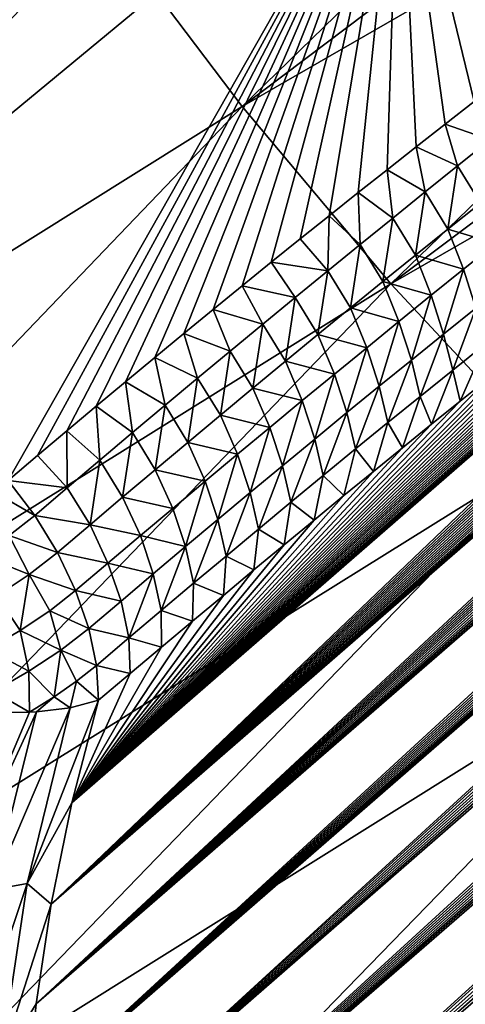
# Model space of a CAD drawing. Header units: metres. Extents: x -82 to 82, y -464 to 32.
# Tile 168 of 256: x -50.74 to -47.54, y -34.53 to -27.45. Entities that reach past the tile are written whole.
import ezdxf

# ---------------------------------------------------------------- set-up
doc = ezdxf.new("R2010")
doc.units = ezdxf.units.M
doc.layers.add('solid_K244121000C07', color=7, linetype='CONTINUOUS')

msp = doc.modelspace()

# ---------------------------------------------------------------- linework, layer by layer
at = {"layer": 'solid_K244121000C07'}
for points in [[(-50.580017, -37.939152, 83.649368), (-31.530045, -21.355038, 64.738808), (-31.698578, -21.362585, 64.938377)], [(-50.580017, -37.939152, 83.649368), (-50.462872, -38.585136, 83.383713), (-31.530045, -21.355038, 64.738808)], [(-50.580017, -37.939152, 83.649368), (-31.698578, -21.362585, 64.938377), (-31.87381, -21.375097, 65.146362)], [(-50.462872, -38.585136, 83.383713), (-31.368418, -21.352629, 64.547806), (-31.530045, -21.355038, 64.738808)], [(-50.462872, -38.585136, 83.383713), (-31.213457, -21.355076, 64.365089), (-31.368418, -21.352629, 64.547806)], [(-50.462872, -38.585136, 83.383713), (-31.064602, -21.361792, 64.190079), (-31.213457, -21.355076, 64.365089)], [(-50.462872, -38.585136, 83.383713), (-30.922129, -21.37302, 64.022987), (-31.064602, -21.361792, 64.190079)], [(-50.580017, -37.939152, 83.649368), (-31.87381, -21.375097, 65.146362), (-32.056423, -21.393286, 65.363464)], [(-50.580017, -37.939152, 83.649368), (-32.056423, -21.393286, 65.363464), (-32.246498, -21.417265, 65.589813)], [(-50.580017, -37.939152, 83.649368), (-32.246498, -21.417265, 65.589813), (-32.443981, -21.447018, 65.825394)], [(-50.462872, -38.585136, 83.383713), (-30.785688, -21.388357, 63.863434), (-30.922129, -21.37302, 64.022987)], [(-50.462872, -38.585136, 83.383713), (-30.654839, -21.407307, 63.710945), (-30.785688, -21.388357, 63.863434)], [(-50.462872, -38.585136, 83.383713), (-50.311192, -39.218807, 83.122101), (-30.654839, -21.407307, 63.710945)], [(-50.311192, -39.218807, 83.122101), (-30.529854, -21.430124, 63.565739), (-30.654839, -21.407307, 63.710945)], [(-50.311192, -39.218807, 83.122101), (-30.296083, -21.485655, 63.295631), (-30.529854, -21.430124, 63.565739)], [(-50.661961, -37.280933, 83.918839), (-32.443981, -21.447018, 65.825394), (-32.64967, -21.483381, 66.071022)], [(-50.661961, -37.280933, 83.918839), (-50.580017, -37.939152, 83.649368), (-32.443981, -21.447018, 65.825394)], [(-50.661961, -37.280933, 83.918839), (-32.64967, -21.483381, 66.071022), (-32.863434, -21.526266, 66.326614)], [(-50.311192, -39.218807, 83.122101), (-30.083412, -21.553553, 63.051811), (-30.296083, -21.485655, 63.295631)], [(-50.661961, -37.280933, 83.918839), (-32.863434, -21.526266, 66.326614), (-33.085457, -21.575888, 66.592392)], [(-50.661961, -37.280933, 83.918839), (-33.085457, -21.575888, 66.592392), (-33.31662, -21.63316, 66.869225)], [(-50.311192, -39.218807, 83.122101), (-29.890446, -21.631687, 62.832561), (-30.083412, -21.553553, 63.051811)], [(-50.661961, -37.280933, 83.918839), (-33.31662, -21.63316, 66.869225), (-33.475616, -21.675419, 67.059769)], [(-50.311192, -39.218807, 83.122101), (-50.125477, -39.839981, 82.864731), (-29.890446, -21.631687, 62.832561)], [(-50.125477, -39.839981, 82.864731), (-29.716105, -21.718508, 62.636436), (-29.890446, -21.631687, 62.832561)], [(-50.707951, -36.61063, 84.191864), (-33.475616, -21.675419, 67.059769), (-33.638577, -21.721008, 67.255165)], [(-50.707951, -36.61063, 84.191864), (-50.661961, -37.280933, 83.918839), (-33.475616, -21.675419, 67.059769)], [(-50.707951, -36.61063, 84.191864), (-33.638577, -21.721008, 67.255165), (-33.805809, -21.770252, 67.455719)], [(-50.125477, -39.839981, 82.864731), (-29.559378, -21.812723, 62.462032), (-29.716105, -21.718508, 62.636436)], [(-50.707951, -36.61063, 84.191864), (-33.805809, -21.770252, 67.455719), (-33.977627, -21.823481, 67.661736)], [(-50.707951, -36.61063, 84.191864), (-33.977627, -21.823481, 67.661736), (-34.153816, -21.880474, 67.873024)], [(-50.125477, -39.839981, 82.864731), (-29.418793, -21.912741, 62.30748), (-29.559378, -21.812723, 62.462032)], [(-50.707951, -36.61063, 84.191864), (-34.153816, -21.880474, 67.873024), (-34.334286, -21.941162, 68.089508)], [(-50.125477, -39.839981, 82.864731), (-49.906136, -40.448418, 82.611763), (-29.418793, -21.912741, 62.30748)], [(-49.906136, -40.448418, 82.611763), (-29.292576, -22.017361, 62.170609), (-29.418793, -21.912741, 62.30748)], [(-50.707951, -36.61063, 84.191864), (-34.334286, -21.941162, 68.089508), (-34.519398, -22.005934, 68.311539)], [(-50.707951, -36.61063, 84.191864), (-34.519398, -22.005934, 68.311539), (-34.709515, -22.075169, 68.539452)], [(-50.707951, -36.61063, 84.191864), (-34.709515, -22.075169, 68.539452), (-34.904655, -22.148901, 68.773285)], [(-49.906136, -40.448418, 82.611763), (-29.179365, -22.126177, 62.049671), (-29.292576, -22.017361, 62.170609)], [(-50.717133, -35.928432, 84.468124), (-34.904655, -22.148901, 68.773285), (-35.104469, -22.226768, 69.012718)], [(-50.717133, -35.928432, 84.468124), (-50.707951, -36.61063, 84.191864), (-34.904655, -22.148901, 68.773285)], [(-49.906136, -40.448418, 82.611763), (-29.077589, -22.23892, 61.94278), (-29.179365, -22.126177, 62.049671)], [(-50.717133, -35.928432, 84.468124), (-35.104469, -22.226768, 69.012718), (-35.309338, -22.309195, 69.25811)], [(-49.906136, -40.448418, 82.611763), (-28.985487, -22.355457, 61.847912), (-29.077589, -22.23892, 61.94278)], [(-50.717133, -35.928432, 84.468124), (-35.309338, -22.309195, 69.25811), (-35.51968, -22.396637, 69.509842)], [(-49.906136, -40.448418, 82.611763), (-49.653492, -41.043865, 82.363358), (-28.985487, -22.355457, 61.847912)], [(-49.653492, -41.043865, 82.363358), (-28.902151, -22.476038, 61.763973), (-28.985487, -22.355457, 61.847912)], [(-50.717133, -35.928432, 84.468124), (-35.51968, -22.396637, 69.509842), (-35.735748, -22.489372, 69.768143)], [(-50.717133, -35.928432, 84.468124), (-35.735748, -22.489372, 69.768143), (-35.957027, -22.586845, 70.03257)], [(-49.653492, -41.043865, 82.363358), (-28.826736, -22.600964, 61.689983), (-28.902151, -22.476038, 61.763973)], [(-50.717133, -35.928432, 84.468124), (-35.957027, -22.586845, 70.03257), (-36.183826, -22.689417, 70.303398)], [(-49.653492, -41.043865, 82.363358), (-28.758198, -22.731129, 61.624836), (-28.826736, -22.600964, 61.689983)], [(-50.717133, -35.928432, 84.468124), (-36.183826, -22.689417, 70.303398), (-36.357841, -22.77002, 70.510971)], [(-50.688553, -35.234535, 84.747292), (-50.717133, -35.928432, 84.468124), (-36.357841, -22.77002, 70.510971)], [(-50.688553, -35.234535, 84.747292), (-36.357841, -22.77002, 70.510971), (-36.535439, -22.854025, 70.722572)], [(-49.653492, -41.043865, 82.363358), (-28.695993, -22.867172, 61.567974), (-28.758198, -22.731129, 61.624836)], [(-50.688553, -35.234535, 84.747292), (-36.535439, -22.854025, 70.722572), (-36.71666, -22.941475, 70.938225)], [(-49.653492, -41.043865, 82.363358), (-49.367729, -41.626118, 82.119644), (-28.695993, -22.867172, 61.567974)], [(-49.367729, -41.626118, 82.119644), (-28.639805, -23.009787, 61.519108), (-28.695993, -22.867172, 61.567974)], [(-50.688553, -35.234535, 84.747292), (-36.71666, -22.941475, 70.938225), (-36.901104, -23.031925, 71.157593)], [(-50.688553, -35.234535, 84.747292), (-36.901104, -23.031925, 71.157593), (-37.088955, -23.125587, 71.380836)], [(-49.367729, -41.626118, 82.119644), (-28.589434, -23.159943, 61.478111), (-28.639805, -23.009787, 61.519108)], [(-50.688553, -35.234535, 84.747292), (-37.088955, -23.125587, 71.380836), (-37.280453, -23.222736, 71.608147)], [(-49.367729, -41.626118, 82.119644), (-28.544722, -23.319397, 61.445), (-28.589434, -23.159943, 61.478111)], [(-50.688553, -35.234535, 84.747292), (-37.280453, -23.222736, 71.608147), (-37.47583, -23.323652, 71.839729)], [(-50.688553, -35.234535, 84.747292), (-37.47583, -23.323652, 71.839729), (-37.675331, -23.428606, 72.075783)], [(-49.367729, -41.626118, 82.119644), (-28.505779, -23.489445, 61.420078), (-28.544722, -23.319397, 61.445)], [(-49.141125, -28.07943, 31.393591), (-50.140499, -26.755737, 31.51539), (-44.284622, -23.358932, 29.647001)], [(-49.141125, -28.07943, 31.393591), (-44.284622, -23.358932, 29.647001), (-43.763493, -24.022057, 29.608383)], [(-50.688553, -35.234535, 84.747292), (-37.675331, -23.428606, 72.075783), (-37.878777, -23.537386, 72.316162)], [(-49.367729, -41.626118, 82.119644), (-49.048889, -42.194893, 81.880707), (-28.505779, -23.489445, 61.420078)], [(-49.048889, -42.194893, 81.880707), (-28.472771, -23.671467, 61.403759), (-28.505779, -23.489445, 61.420078)], [(-50.688553, -35.234535, 84.747292), (-37.878777, -23.537386, 72.316162), (-38.085876, -23.649654, 72.560616)], [(-50.621071, -34.529045, 85.028893), (-50.688553, -35.234535, 84.747292), (-38.085876, -23.649654, 72.560616)], [(-50.621071, -34.529045, 85.028893), (-38.085876, -23.649654, 72.560616), (-38.296909, -23.765747, 72.809387)], [(-49.048889, -42.194893, 81.880707), (-28.446459, -23.867764, 61.397152), (-28.472771, -23.671467, 61.403759)], [(-50.621071, -34.529045, 85.028893), (-38.296909, -23.765747, 72.809387), (-38.512157, -23.886, 73.062691)], [(-50.621071, -34.529045, 85.028893), (-38.512157, -23.886, 73.062691), (-38.731911, -24.010754, 73.320747)], [(-49.048889, -42.194893, 81.880707), (-28.427593, -24.08041, 61.401402), (-28.446459, -23.867764, 61.397152)], [(-50.621071, -34.529045, 85.028893), (-38.731911, -24.010754, 73.320747), (-38.956425, -24.140306, 73.583771)], [(-49.141125, -28.07943, 31.393591), (-43.763493, -24.022057, 29.608383), (-43.222107, -24.669897, 29.605959)], [(-49.048889, -42.194893, 81.880707), (-28.416916, -24.311184, 61.417675), (-28.427593, -24.08041, 61.401402)], [(-50.621071, -34.529045, 85.028893), (-38.956425, -24.140306, 73.583771), (-39.185207, -24.274057, 73.851364)], [(-52.152687, -29.244909, 86.507706), (-48.012821, -25.821537, 82.119522), (-49.447956, -24.306351, 81.903229)], [(-49.644268, -24.48115, 82.132088), (-52.152687, -29.244909, 86.507706), (-49.447956, -24.306351, 81.903229)], [(-50.621071, -34.529045, 85.028893), (-39.185207, -24.274057, 73.851364), (-39.41824, -24.411982, 74.123512)], [(-49.048889, -42.194893, 81.880707), (-48.69696, -42.749775, 81.646652), (-28.416916, -24.311184, 61.417675)], [(-48.69696, -42.749775, 81.646652), (-28.41585, -24.562048, 61.447842), (-28.416916, -24.311184, 61.417675)], [(-50.621071, -34.529045, 85.028893), (-39.41824, -24.411982, 74.123512), (-39.607948, -24.525608, 74.344681)], [(-49.644268, -24.48115, 82.132088), (-49.842892, -24.657127, 82.361679), (-52.152687, -29.244909, 86.507706)], [(-50.621071, -34.529045, 85.028893), (-39.607948, -24.525608, 74.344681), (-39.80077, -24.642385, 74.569046)], [(-48.69696, -42.749775, 81.646652), (-28.425966, -24.834379, 61.493847), (-28.41585, -24.562048, 61.447842)], [(-49.842892, -24.657127, 82.361679), (-50.043541, -24.834032, 82.59166), (-52.152687, -29.244909, 86.507706)], [(-50.621071, -34.529045, 85.028893), (-39.80077, -24.642385, 74.569046), (-39.996868, -24.762527, 74.796738)], [(-48.071964, -29.353258, 31.393908), (-49.141125, -28.07943, 31.393591), (-43.222107, -24.669897, 29.605959)], [(-48.071964, -29.353258, 31.393908), (-43.222107, -24.669897, 29.605959), (-42.661945, -25.30068, 29.63973)], [(-50.621071, -34.529045, 85.028893), (-39.996868, -24.762527, 74.796738), (-40.19643, -24.886248, 75.027893)], [(-50.043541, -24.834032, 82.59166), (-50.245934, -25.011606, 82.821678), (-52.152687, -29.244909, 86.507706)], [(-48.69696, -42.749775, 81.646652), (-28.448435, -25.129114, 61.55724), (-28.425966, -24.834379, 61.493847)], [(-50.621071, -34.529045, 85.028893), (-40.19643, -24.886248, 75.027893), (-40.399429, -25.013517, 75.262489)], [(-50.245934, -25.011606, 82.821678), (-50.444462, -25.184959, 83.045433), (-52.152687, -29.244909, 86.507706)], [(-50.513485, -33.812222, 85.312408), (-50.621071, -34.529045, 85.028893), (-40.399429, -25.013517, 75.262489)], [(-50.513485, -33.812222, 85.312408), (-40.399429, -25.013517, 75.262489), (-40.605404, -25.143742, 75.500175)], [(-50.444462, -25.184959, 83.045433), (-50.644104, -25.358463, 83.268585), (-52.152687, -29.244909, 86.507706)], [(-50.513485, -33.812222, 85.312408), (-40.605404, -25.143742, 75.500175), (-40.81451, -25.277124, 75.741074)], [(-48.69696, -42.749775, 81.646652), (-48.311852, -43.290298, 81.417603), (-28.448435, -25.129114, 61.55724)], [(-48.311852, -43.290298, 81.417603), (-28.484636, -25.447149, 61.639748), (-28.448435, -25.129114, 61.55724)], [(-50.513485, -33.812222, 85.312408), (-40.81451, -25.277124, 75.741074), (-41.026966, -25.413937, 75.985321)], [(-48.071964, -29.353258, 31.393908), (-42.661945, -25.30068, 29.63973), (-42.084549, -25.912674, 29.70961)], [(-54.672531, -28.188822, 33.198475), (-51.06205, -25.392845, 31.758326), (-50.140499, -26.755737, 31.51539)], [(-50.644104, -25.358463, 83.268585), (-50.844589, -25.531872, 83.490837), (-52.152687, -29.244909, 86.507706)], [(-50.513485, -33.812222, 85.312408), (-41.026966, -25.413937, 75.985321), (-41.242989, -25.554455, 76.233086)], [(-48.311852, -43.290298, 81.417603), (-28.536476, -25.789499, 61.743546), (-28.484636, -25.447149, 61.639748)], [(-50.513485, -33.812222, 85.312408), (-41.242989, -25.554455, 76.233086), (-41.462807, -25.698948, 76.484512)], [(-50.513485, -33.812222, 85.312408), (-41.462807, -25.698948, 76.484512), (-41.68663, -25.847692, 76.739754)], [(-52.152687, -29.244909, 86.507706), (-50.823002, -30.767336, 86.564835), (-48.012821, -25.821537, 82.119522)], [(-50.823002, -30.767336, 86.564835), (-50.611687, -30.587872, 86.350204), (-48.012821, -25.821537, 82.119522)], [(-50.611687, -30.587872, 86.350204), (-50.400677, -30.409685, 86.135155), (-48.012821, -25.821537, 82.119522)], [(-50.400677, -30.409685, 86.135155), (-50.18998, -30.232771, 85.919678), (-48.012821, -25.821537, 82.119522)], [(-50.18998, -30.232771, 85.919678), (-49.979588, -30.057131, 85.703781), (-48.012821, -25.821537, 82.119522)], [(-49.979588, -30.057131, 85.703781), (-49.769505, -29.882759, 85.487473), (-48.012821, -25.821537, 82.119522)], [(-49.769505, -29.882759, 85.487473), (-49.559731, -29.709658, 85.270752), (-48.012821, -25.821537, 82.119522)], [(-49.559731, -29.709658, 85.270752), (-49.350269, -29.537821, 85.053635), (-48.012821, -25.821537, 82.119522)], [(-49.350269, -29.537821, 85.053635), (-49.141117, -29.367249, 84.836121), (-48.012821, -25.821537, 82.119522)], [(-49.141117, -29.367249, 84.836121), (-48.932281, -29.197937, 84.61821), (-48.012821, -25.821537, 82.119522)], [(-48.932281, -29.197937, 84.61821), (-48.723755, -29.029884, 84.399918), (-48.012821, -25.821537, 82.119522)], [(-48.723755, -29.029884, 84.399918), (-48.515549, -28.863087, 84.181236), (-48.012821, -25.821537, 82.119522)], [(-48.515549, -28.863087, 84.181236), (-48.307571, -28.697479, 83.962097), (-48.012821, -25.821537, 82.119522)], [(-48.311852, -43.290298, 81.417603), (-28.568514, -25.969959, 61.803791), (-28.536476, -25.789499, 61.743546)], [(-48.307571, -28.697479, 83.962097), (-48.099117, -28.532513, 83.741745), (-48.012821, -25.821537, 82.119522)], [(-48.099117, -28.532513, 83.741745), (-47.890266, -28.368246, 83.520264), (-48.012821, -25.821537, 82.119522)], [(-46.833405, -27.552212, 82.388329), (-46.622841, -27.392675, 82.160583), (-48.012821, -25.821537, 82.119522)], [(-47.045418, -27.713881, 82.616905), (-46.833405, -27.552212, 82.388329), (-48.012821, -25.821537, 82.119522)], [(-47.258572, -27.877453, 82.845947), (-47.045418, -27.713881, 82.616905), (-48.012821, -25.821537, 82.119522)], [(-47.472557, -28.042696, 83.075119), (-47.258572, -27.877453, 82.845947), (-48.012821, -25.821537, 82.119522)], [(-47.681313, -28.204901, 83.297951), (-47.472557, -28.042696, 83.075119), (-48.012821, -25.821537, 82.119522)], [(-47.890266, -28.368246, 83.520264), (-47.681313, -28.204901, 83.297951), (-48.012821, -25.821537, 82.119522)], [(-50.513485, -33.812222, 85.312408), (-41.68663, -25.847692, 76.739754), (-41.914539, -26.000763, 76.998848)], [(-48.311852, -43.290298, 81.417603), (-28.60519, -26.156969, 61.870197), (-28.568514, -25.969959, 61.803791)], [(-46.941628, -30.566973, 31.51634), (-48.071964, -29.353258, 31.393908), (-42.084549, -25.912674, 29.70961)], [(-50.513485, -33.812222, 85.312408), (-41.914539, -26.000763, 76.998848), (-42.145924, -26.157358, 77.261398)], [(-50.513485, -33.812222, 85.312408), (-42.145924, -26.157358, 77.261398), (-42.380917, -26.317654, 77.527466)], [(-48.311852, -43.290298, 81.417603), (-47.893387, -43.815933, 81.193687), (-28.60519, -26.156969, 61.870197)], [(-47.893387, -43.815933, 81.193687), (-28.646206, -26.350332, 61.94252), (-28.60519, -26.156969, 61.870197)], [(-50.513485, -33.812222, 85.312408), (-42.380917, -26.317654, 77.527466), (-42.619778, -26.481998, 77.797226)], [(-47.893387, -43.815933, 81.193687), (-28.692066, -26.550406, 62.021297), (-28.646206, -26.350332, 61.94252)], [(-50.513485, -33.812222, 85.312408), (-42.619778, -26.481998, 77.797226), (-42.82198, -26.622293, 78.024956)], [(-47.893387, -43.815933, 81.193687), (-28.743176, -26.757473, 62.106964), (-28.692066, -26.550406, 62.021297)], [(-50.513485, -33.812222, 85.312408), (-42.82198, -26.622293, 78.024956), (-43.027206, -26.765841, 78.255455)], [(-55.745441, -30.27869, 33.756195), (-55.623348, -30.064907, 33.690063), (-50.140499, -26.755737, 31.51539)], [(-54.79092, -31.61244, 33.590214), (-55.745441, -30.27869, 33.756195), (-50.140499, -26.755737, 31.51539)], [(-55.623348, -30.064907, 33.690063), (-55.434402, -29.724136, 33.588783), (-50.140499, -26.755737, 31.51539)], [(-55.434402, -29.724136, 33.588783), (-55.258881, -29.395174, 33.495998), (-50.140499, -26.755737, 31.51539)], [(-55.258881, -29.395174, 33.495998), (-55.094913, -29.077251, 33.410736), (-50.140499, -26.755737, 31.51539)], [(-55.094913, -29.077251, 33.410736), (-54.943062, -28.77047, 33.333057), (-50.140499, -26.755737, 31.51539)], [(-54.943062, -28.77047, 33.333057), (-54.802818, -28.474554, 33.262581), (-50.140499, -26.755737, 31.51539)], [(-54.802818, -28.474554, 33.262581), (-54.672531, -28.188822, 33.198475), (-50.140499, -26.755737, 31.51539)], [(-54.79092, -31.61244, 33.590214), (-50.140499, -26.755737, 31.51539), (-49.141125, -28.07943, 31.393591)], [(-50.513485, -33.812222, 85.312408), (-43.027206, -26.765841, 78.255455), (-43.235615, -26.91284, 78.488823)], [(-47.893387, -43.815933, 81.193687), (-28.799242, -26.971323, 62.199276), (-28.743176, -26.757473, 62.106964)], [(-50.513485, -33.812222, 85.312408), (-43.235615, -26.91284, 78.488823), (-43.447357, -27.06349, 78.725143)], [(-47.893387, -43.815933, 81.193687), (-28.86088, -27.192423, 62.298878), (-28.799242, -26.971323, 62.199276)], [(-50.36454, -33.084469, 85.597183), (-50.513485, -33.812222, 85.312408), (-43.447357, -27.06349, 78.725143)], [(-50.36454, -33.084469, 85.597183), (-43.447357, -27.06349, 78.725143), (-43.662361, -27.217686, 78.964371)], [(-50.36454, -33.084469, 85.597183), (-43.662361, -27.217686, 78.964371), (-43.880066, -27.37467, 79.206131)], [(-47.893387, -43.815933, 81.193687), (-28.928368, -27.420977, 62.406086), (-28.86088, -27.192423, 62.298878)], [(-50.36454, -33.084469, 85.597183), (-43.880066, -27.37467, 79.206131), (-44.100624, -27.534655, 79.450531)], [(-47.893387, -43.815933, 81.193687), (-47.441216, -44.326065, 80.974953), (-28.928368, -27.420977, 62.406086)], [(-50.36454, -33.084469, 85.597183), (-44.100624, -27.534655, 79.450531), (-44.324265, -27.697924, 79.697708)], [(-50.36454, -33.084469, 85.597183), (-44.324265, -27.697924, 79.697708), (-44.551208, -27.864767, 79.9478)], [(-50.36454, -33.084469, 85.597183), (-44.551208, -27.864767, 79.9478), (-44.781677, -28.035469, 80.200935)], [(-53.764923, -32.901646, 33.529194), (-54.79092, -31.61244, 33.590214), (-49.141125, -28.07943, 31.393591)], [(-53.764923, -32.901646, 33.529194), (-49.141125, -28.07943, 31.393591), (-48.071964, -29.353258, 31.393908)], [(-50.36454, -33.084469, 85.597183), (-44.781677, -28.035469, 80.200935), (-45.015896, -28.210316, 80.45726)], [(-47.359352, -28.319107, 83.12146), (-47.472557, -28.042696, 83.075119), (-47.681313, -28.204901, 83.297951)], [(-50.36454, -33.084469, 85.597183), (-45.015896, -28.210316, 80.45726), (-45.254089, -28.389593, 80.716904)], [(-47.592476, -28.505022, 83.371872), (-47.681313, -28.204901, 83.297951), (-47.890266, -28.368246, 83.520264)], [(-47.592476, -28.505022, 83.371872), (-47.359352, -28.319107, 83.12146), (-47.681313, -28.204901, 83.297951)], [(-47.825699, -28.692022, 83.621368), (-47.890266, -28.368246, 83.520264), (-48.099117, -28.532513, 83.741745)], [(-47.825699, -28.692022, 83.621368), (-47.592476, -28.505022, 83.371872), (-47.890266, -28.368246, 83.520264)], [(-47.428631, -28.772165, 83.314201), (-47.359352, -28.319107, 83.12146), (-47.592476, -28.505022, 83.371872)], [(-50.36454, -33.084469, 85.597183), (-45.254089, -28.389593, 80.716904), (-45.461586, -28.547003, 80.9422)], [(-47.661953, -28.959127, 83.563255), (-47.592476, -28.505022, 83.371872), (-47.825699, -28.692022, 83.621368)], [(-47.661953, -28.959127, 83.563255), (-47.428631, -28.772165, 83.314201), (-47.592476, -28.505022, 83.371872)], [(-50.36454, -33.084469, 85.597183), (-45.461586, -28.547003, 80.9422), (-45.672203, -28.707718, 81.170212)], [(-48.059025, -28.880098, 83.869934), (-48.099117, -28.532513, 83.741745), (-48.307571, -28.697479, 83.962097)], [(-48.059025, -28.880098, 83.869934), (-47.825699, -28.692022, 83.621368), (-48.099117, -28.532513, 83.741745)], [(-50.36454, -33.084469, 85.597183), (-45.672203, -28.707718, 81.170212), (-45.885799, -28.871426, 81.400963)], [(-48.292454, -29.069246, 84.117569), (-48.307571, -28.697479, 83.962097), (-48.515549, -28.863087, 84.181236)], [(-48.292454, -29.069246, 84.117569), (-48.059025, -28.880098, 83.869934), (-48.307571, -28.697479, 83.962097)], [(-47.895367, -29.147163, 83.811401), (-47.825699, -28.692022, 83.621368), (-48.059025, -28.880098, 83.869934)], [(-47.895367, -29.147163, 83.811401), (-47.661953, -28.959127, 83.563255), (-47.825699, -28.692022, 83.621368)], [(-47.318226, -29.062908, 83.240486), (-47.428631, -28.772165, 83.314201), (-47.661953, -28.959127, 83.563255)], [(-50.36454, -33.084469, 85.597183), (-45.885799, -28.871426, 81.400963), (-46.102299, -29.038151, 81.634277)], [(-48.52599, -29.259457, 84.364281), (-48.515549, -28.863087, 84.181236), (-48.723755, -29.029884, 84.399918)], [(-48.52599, -29.259457, 84.364281), (-48.292454, -29.069246, 84.117569), (-48.515549, -28.863087, 84.181236)], [(-48.128872, -29.336266, 84.05864), (-48.059025, -28.880098, 83.869934), (-48.292454, -29.069246, 84.117569)], [(-48.128872, -29.336266, 84.05864), (-47.895367, -29.147163, 83.811401), (-48.059025, -28.880098, 83.869934)], [(-47.550087, -29.248581, 83.487343), (-47.661953, -28.959127, 83.563255), (-47.895367, -29.147163, 83.811401)], [(-47.550087, -29.248581, 83.487343), (-47.318226, -29.062908, 83.240486), (-47.661953, -28.959127, 83.563255)], [(-50.36454, -33.084469, 85.597183), (-46.102299, -29.038151, 81.634277), (-46.321606, -29.207911, 81.869995)], [(-48.52599, -29.259457, 84.364281), (-48.723755, -29.029884, 84.399918), (-48.932281, -29.197937, 84.61821)], [(-48.362465, -29.526432, 84.30497), (-48.292454, -29.069246, 84.117569), (-48.52599, -29.259457, 84.364281)], [(-48.362465, -29.526432, 84.30497), (-48.128872, -29.336266, 84.05864), (-48.292454, -29.069246, 84.117569)], [(-47.550087, -29.248581, 83.487343), (-47.461544, -29.527836, 83.362137), (-47.318226, -29.062908, 83.240486)], [(-47.782028, -29.435316, 83.733322), (-47.895367, -29.147163, 83.811401), (-48.128872, -29.336266, 84.05864)], [(-47.782028, -29.435316, 83.733322), (-47.550087, -29.248581, 83.487343), (-47.895367, -29.147163, 83.811401)], [(-50.36454, -33.084469, 85.597183), (-46.321606, -29.207911, 81.869995), (-46.54364, -29.380728, 82.107925)], [(-48.759624, -29.450726, 84.610062), (-48.932281, -29.197937, 84.61821), (-49.141117, -29.367249, 84.836121)], [(-48.759624, -29.450726, 84.610062), (-48.52599, -29.259457, 84.364281), (-48.932281, -29.197937, 84.61821)], [(-48.596153, -29.717651, 84.550385), (-48.52599, -29.259457, 84.364281), (-48.759624, -29.450726, 84.610062)], [(-48.596153, -29.717651, 84.550385), (-48.362465, -29.526432, 84.30497), (-48.52599, -29.259457, 84.364281)], [(-47.782028, -29.435316, 83.733322), (-47.693092, -29.714014, 83.607147), (-47.550087, -29.248581, 83.487343)], [(-47.550087, -29.248581, 83.487343), (-47.693092, -29.714014, 83.607147), (-47.461544, -29.527836, 83.362137)], [(-52.680439, -34.142662, 33.576401), (-53.764923, -32.901646, 33.529194), (-48.071964, -29.353258, 31.393908)], [(-52.680439, -34.142662, 33.576401), (-48.071964, -29.353258, 31.393908), (-46.941628, -30.566973, 31.51634)], [(-48.993366, -29.643047, 84.854904), (-49.141117, -29.367249, 84.836121), (-49.350269, -29.537821, 85.053635)], [(-48.993366, -29.643047, 84.854904), (-48.759624, -29.450726, 84.610062), (-49.141117, -29.367249, 84.836121)], [(-48.014046, -29.623104, 83.978424), (-48.128872, -29.336266, 84.05864), (-48.362465, -29.526432, 84.30497)], [(-48.014046, -29.623104, 83.978424), (-47.782028, -29.435316, 83.733322), (-48.128872, -29.336266, 84.05864)], [(-50.36454, -33.084469, 85.597183), (-46.54364, -29.380728, 82.107925), (-46.768314, -29.556625, 82.347908)], [(-48.014046, -29.623104, 83.978424), (-47.924706, -29.901247, 83.851303), (-47.782028, -29.435316, 83.733322)], [(-47.782028, -29.435316, 83.733322), (-47.924706, -29.901247, 83.851303), (-47.693092, -29.714014, 83.607147)], [(-48.829929, -29.909922, 84.794884), (-48.759624, -29.450726, 84.610062), (-48.993366, -29.643047, 84.854904)], [(-48.829929, -29.909922, 84.794884), (-48.596153, -29.717651, 84.550385), (-48.759624, -29.450726, 84.610062)], [(-50.36454, -33.084469, 85.597183), (-46.768314, -29.556625, 82.347908), (-46.967003, -29.713074, 82.559441)], [(-49.227211, -29.836414, 85.098816), (-49.350269, -29.537821, 85.053635), (-49.559731, -29.709658, 85.270752)], [(-49.227211, -29.836414, 85.098816), (-48.993366, -29.643047, 84.854904), (-49.350269, -29.537821, 85.053635)], [(-48.24614, -29.811941, 84.222649), (-48.362465, -29.526432, 84.30497), (-48.596153, -29.717651, 84.550385)], [(-48.24614, -29.811941, 84.222649), (-48.014046, -29.623104, 83.978424), (-48.362465, -29.526432, 84.30497)], [(-47.461544, -29.527836, 83.362137), (-47.693092, -29.714014, 83.607147), (-47.628006, -29.974001, 83.433174)], [(-47.461544, -29.527836, 83.362137), (-47.628006, -29.974001, 83.433174), (-47.395496, -29.787432, 83.18763)], [(-49.063801, -30.103235, 85.038475), (-48.993366, -29.643047, 84.854904), (-49.227211, -29.836414, 85.098816)], [(-49.063801, -30.103235, 85.038475), (-48.829929, -29.909922, 84.794884), (-48.993366, -29.643047, 84.854904)], [(-48.24614, -29.811941, 84.222649), (-48.156376, -30.089527, 84.094604), (-48.014046, -29.623104, 83.978424)], [(-48.014046, -29.623104, 83.978424), (-48.156376, -30.089527, 84.094604), (-47.924706, -29.901247, 83.851303)], [(-50.36454, -33.084469, 85.597183), (-46.967003, -29.713074, 82.559441), (-47.167599, -29.87191, 82.772285)], [(-49.461163, -30.030819, 85.341797), (-49.559731, -29.709658, 85.270752), (-49.769505, -29.882759, 85.487473)], [(-49.461163, -30.030819, 85.341797), (-49.227211, -29.836414, 85.098816), (-49.559731, -29.709658, 85.270752)], [(-48.47831, -30.00182, 84.465988), (-48.596153, -29.717651, 84.550385), (-48.829929, -29.909922, 84.794884)], [(-48.47831, -30.00182, 84.465988), (-48.24614, -29.811941, 84.222649), (-48.596153, -29.717651, 84.550385)], [(-47.693092, -29.714014, 83.607147), (-47.924706, -29.901247, 83.851303), (-47.860561, -30.161638, 83.677879)], [(-47.693092, -29.714014, 83.607147), (-47.860561, -30.161638, 83.677879), (-47.628006, -29.974001, 83.433174)], [(-47.395496, -29.787432, 83.18763), (-47.628006, -29.974001, 83.433174), (-47.574265, -30.196793, 83.201477)], [(-47.395496, -29.787432, 83.18763), (-47.574265, -30.196793, 83.201477), (-47.370037, -30.033144, 82.986343)], [(-49.297764, -30.297585, 85.281143), (-49.227211, -29.836414, 85.098816), (-49.461163, -30.030819, 85.341797)], [(-49.297764, -30.297585, 85.281143), (-49.063801, -30.103235, 85.038475), (-49.227211, -29.836414, 85.098816)], [(-48.47831, -30.00182, 84.465988), (-48.388111, -30.278849, 84.337044), (-48.24614, -29.811941, 84.222649)], [(-48.24614, -29.811941, 84.222649), (-48.388111, -30.278849, 84.337044), (-48.156376, -30.089527, 84.094604)], [(-50.36454, -33.084469, 85.597183), (-47.167599, -29.87191, 82.772285), (-47.370037, -30.033144, 82.986343)], [(-49.695217, -30.226259, 85.583832), (-49.769505, -29.882759, 85.487473), (-49.979588, -30.057131, 85.703781)], [(-49.695217, -30.226259, 85.583832), (-49.461163, -30.030819, 85.341797), (-49.769505, -29.882759, 85.487473)], [(-48.710556, -30.192732, 84.708443), (-48.829929, -29.909922, 84.794884), (-49.063801, -30.103235, 85.038475)], [(-48.710556, -30.192732, 84.708443), (-48.47831, -30.00182, 84.465988), (-48.829929, -29.909922, 84.794884)], [(-47.924706, -29.901247, 83.851303), (-48.156376, -30.089527, 84.094604), (-48.093163, -30.350338, 83.92173)], [(-47.924706, -29.901247, 83.851303), (-48.093163, -30.350338, 83.92173), (-47.860561, -30.161638, 83.677879)], [(-48.710556, -30.192732, 84.708443), (-48.619907, -30.469206, 84.578613), (-48.47831, -30.00182, 84.465988)], [(-48.47831, -30.00182, 84.465988), (-48.619907, -30.469206, 84.578613), (-48.388111, -30.278849, 84.337044)], [(-47.628006, -29.974001, 83.433174), (-47.860561, -30.161638, 83.677879), (-47.780247, -30.36286, 83.417633)], [(-47.628006, -29.974001, 83.433174), (-47.780247, -30.36286, 83.417633), (-47.574265, -30.196793, 83.201477)], [(-50.36454, -33.084469, 85.597183), (-47.370037, -30.033144, 82.986343), (-47.574265, -30.196793, 83.201477)], [(-49.929379, -30.422726, 85.824928), (-49.979588, -30.057131, 85.703781), (-50.18998, -30.232771, 85.919678)], [(-49.929379, -30.422726, 85.824928), (-49.695217, -30.226259, 85.583832), (-49.979588, -30.057131, 85.703781)], [(-49.531818, -30.492964, 85.522896), (-49.461163, -30.030819, 85.341797), (-49.695217, -30.226259, 85.583832)], [(-49.531818, -30.492964, 85.522896), (-49.297764, -30.297585, 85.281143), (-49.461163, -30.030819, 85.341797)], [(-48.942879, -30.384674, 84.950012), (-49.063801, -30.103235, 85.038475), (-49.297764, -30.297585, 85.281143)], [(-48.942879, -30.384674, 84.950012), (-48.710556, -30.192732, 84.708443), (-49.063801, -30.103235, 85.038475)], [(-48.156376, -30.089527, 84.094604), (-48.388111, -30.278849, 84.337044), (-48.325806, -30.540094, 84.164726)], [(-48.156376, -30.089527, 84.094604), (-48.325806, -30.540094, 84.164726), (-48.093163, -30.350338, 83.92173)], [(-50.36454, -33.084469, 85.597183), (-47.574265, -30.196793, 83.201477), (-47.780247, -30.36286, 83.417633)], [(-48.942879, -30.384674, 84.950012), (-48.851761, -30.660591, 84.819321), (-48.710556, -30.192732, 84.708443)], [(-48.710556, -30.192732, 84.708443), (-48.851761, -30.660591, 84.819321), (-48.619907, -30.469206, 84.578613)], [(-47.860561, -30.161638, 83.677879), (-48.093163, -30.350338, 83.92173), (-47.988117, -30.531315, 83.635048)], [(-47.860561, -30.161638, 83.677879), (-47.988117, -30.531315, 83.635048), (-47.780247, -30.36286, 83.417633)], [(-50.163647, -30.620214, 86.065086), (-50.18998, -30.232771, 85.919678), (-50.400677, -30.409685, 86.135155)], [(-50.163647, -30.620214, 86.065086), (-49.929379, -30.422726, 85.824928), (-50.18998, -30.232771, 85.919678)], [(-49.765965, -30.689369, 85.763718), (-49.695217, -30.226259, 85.583832), (-49.929379, -30.422726, 85.824928)], [(-49.765965, -30.689369, 85.763718), (-49.531818, -30.492964, 85.522896), (-49.695217, -30.226259, 85.583832)], [(-48.388111, -30.278849, 84.337044), (-48.619907, -30.469206, 84.578613), (-48.558498, -30.730902, 84.406868)], [(-48.388111, -30.278849, 84.337044), (-48.558498, -30.730902, 84.406868), (-48.325806, -30.540094, 84.164726)], [(-49.175278, -30.577641, 85.190689), (-49.297764, -30.297585, 85.281143), (-49.531818, -30.492964, 85.522896)], [(-49.175278, -30.577641, 85.190689), (-48.942879, -30.384674, 84.950012), (-49.297764, -30.297585, 85.281143)], [(-48.093163, -30.350338, 83.92173), (-48.325806, -30.540094, 84.164726), (-48.197914, -30.702147, 83.853798)], [(-48.093163, -30.350338, 83.92173), (-48.197914, -30.702147, 83.853798), (-47.988117, -30.531315, 83.635048)], [(-50.398022, -30.818718, 86.304298), (-50.400677, -30.409685, 86.135155), (-50.611687, -30.587872, 86.350204)], [(-50.398022, -30.818718, 86.304298), (-50.163647, -30.620214, 86.065086), (-50.400677, -30.409685, 86.135155)], [(-50.36454, -33.084469, 85.597183), (-47.780247, -30.36286, 83.417633), (-47.988117, -30.531315, 83.635048)], [(-50.000206, -30.886793, 86.003624), (-49.929379, -30.422726, 85.824928), (-50.163647, -30.620214, 86.065086)], [(-50.000206, -30.886793, 86.003624), (-49.765965, -30.689369, 85.763718), (-49.929379, -30.422726, 85.824928)], [(-49.175278, -30.577641, 85.190689), (-49.083679, -30.852999, 85.059158), (-48.942879, -30.384674, 84.950012)], [(-48.942879, -30.384674, 84.950012), (-49.083679, -30.852999, 85.059158), (-48.851761, -30.660591, 84.819321)], [(-49.407757, -30.771624, 85.430481), (-49.531818, -30.492964, 85.522896), (-49.765965, -30.689369, 85.763718)], [(-49.407757, -30.771624, 85.430481), (-49.175278, -30.577641, 85.190689), (-49.531818, -30.492964, 85.522896)], [(-48.619907, -30.469206, 84.578613), (-48.851761, -30.660591, 84.819321), (-48.791233, -30.922754, 84.648155)], [(-48.619907, -30.469206, 84.578613), (-48.791233, -30.922754, 84.648155), (-48.558498, -30.730902, 84.406868)], [(-51.544434, -35.327518, 33.731525), (-52.680439, -34.142662, 33.576401), (-46.941628, -30.566973, 31.51634)], [(-51.544434, -35.327518, 33.731525), (-46.941628, -30.566973, 31.51634), (-45.75922, -31.710796, 31.759899)], [(-50.36454, -33.084469, 85.597183), (-47.988117, -30.531315, 83.635048), (-48.197914, -30.702147, 83.853798)], [(-48.325806, -30.540094, 84.164726), (-48.558498, -30.730902, 84.406868), (-48.409637, -30.875353, 84.073883)], [(-48.325806, -30.540094, 84.164726), (-48.409637, -30.875353, 84.073883), (-48.197914, -30.702147, 83.853798)], [(-50.398022, -30.818718, 86.304298), (-50.611687, -30.587872, 86.350204), (-50.823002, -30.767336, 86.564835)], [(-50.234543, -31.085228, 86.242599), (-50.163647, -30.620214, 86.065086), (-50.398022, -30.818718, 86.304298)], [(-50.234543, -31.085228, 86.242599), (-50.000206, -30.886793, 86.003624), (-50.163647, -30.620214, 86.065086)], [(-49.407757, -30.771624, 85.430481), (-49.315659, -31.046425, 85.298126), (-49.175278, -30.577641, 85.190689)], [(-49.175278, -30.577641, 85.190689), (-49.315659, -31.046425, 85.298126), (-49.083679, -30.852999, 85.059158)], [(-50.36454, -33.084469, 85.597183), (-48.197914, -30.702147, 83.853798), (-48.409637, -30.875353, 84.073883)], [(-49.640312, -30.966618, 85.66938), (-49.765965, -30.689369, 85.763718), (-50.000206, -30.886793, 86.003624)], [(-49.640312, -30.966618, 85.66938), (-49.407757, -30.771624, 85.430481), (-49.765965, -30.689369, 85.763718)], [(-48.851761, -30.660591, 84.819321), (-49.083679, -30.852999, 85.059158), (-49.024017, -31.115643, 84.88858)], [(-48.851761, -30.660591, 84.819321), (-49.024017, -31.115643, 84.88858), (-48.791233, -30.922754, 84.648155)], [(-50.923489, -30.850151, 86.65731), (-50.632458, -31.018291, 86.542557), (-50.823002, -30.767336, 86.564835)], [(-50.632458, -31.018291, 86.542557), (-50.398022, -30.818718, 86.304298), (-50.823002, -30.767336, 86.564835)], [(-49.640312, -30.966618, 85.66938), (-49.547695, -31.24086, 85.536224), (-49.407757, -30.771624, 85.430481)], [(-49.407757, -30.771624, 85.430481), (-49.547695, -31.24086, 85.536224), (-49.315659, -31.046425, 85.298126)], [(-48.558498, -30.730902, 84.406868), (-48.791233, -30.922754, 84.648155), (-48.623295, -31.050936, 84.295303)], [(-48.558498, -30.730902, 84.406868), (-48.623295, -31.050936, 84.295303), (-48.409637, -30.875353, 84.073883)], [(-50.923489, -30.850151, 86.65731), (-50.815891, -31.161331, 86.698875), (-50.632458, -31.018291, 86.542557)], [(-50.234543, -31.085228, 86.242599), (-50.398022, -30.818718, 86.304298), (-50.632458, -31.018291, 86.542557)], [(-49.083679, -30.852999, 85.059158), (-49.315659, -31.046425, 85.298126), (-49.256844, -31.309565, 85.128143)], [(-49.083679, -30.852999, 85.059158), (-49.256844, -31.309565, 85.128143), (-49.024017, -31.115643, 84.88858)], [(-50.36454, -33.084469, 85.597183), (-48.409637, -30.875353, 84.073883), (-48.623295, -31.050936, 84.295303)], [(-49.872944, -31.162617, 85.907387), (-50.000206, -30.886793, 86.003624), (-50.234543, -31.085228, 86.242599)], [(-49.872944, -31.162617, 85.907387), (-49.640312, -30.966618, 85.66938), (-50.000206, -30.886793, 86.003624)], [(-48.791233, -30.922754, 84.648155), (-49.024017, -31.115643, 84.88858), (-48.838879, -31.228891, 84.518059)], [(-48.791233, -30.922754, 84.648155), (-48.838879, -31.228891, 84.518059), (-48.623295, -31.050936, 84.295303)], [(-49.872944, -31.162617, 85.907387), (-49.547695, -31.24086, 85.536224), (-49.640312, -30.966618, 85.66938)], [(-50.815891, -31.161331, 86.698875), (-50.468967, -31.284674, 86.480652), (-50.632458, -31.018291, 86.542557)], [(-50.234543, -31.085228, 86.242599), (-50.632458, -31.018291, 86.542557), (-50.468967, -31.284674, 86.480652)], [(-50.36454, -33.084469, 85.597183), (-48.623295, -31.050936, 84.295303), (-48.838879, -31.228891, 84.518059)], [(-49.315659, -31.046425, 85.298126), (-49.547695, -31.24086, 85.536224), (-49.489712, -31.504511, 85.366844)], [(-49.315659, -31.046425, 85.298126), (-49.489712, -31.504511, 85.366844), (-49.256844, -31.309565, 85.128143)], [(-50.105652, -31.359615, 86.144493), (-50.234543, -31.085228, 86.242599), (-50.468967, -31.284674, 86.480652)], [(-50.105652, -31.359615, 86.144493), (-49.872944, -31.162617, 85.907387), (-50.234543, -31.085228, 86.242599)], [(-49.024017, -31.115643, 84.88858), (-49.256844, -31.309565, 85.128143), (-49.0564, -31.40922, 84.742149)], [(-49.024017, -31.115643, 84.88858), (-49.0564, -31.40922, 84.742149), (-48.838879, -31.228891, 84.518059)], [(-50.671711, -31.442024, 86.65168), (-50.815891, -31.161331, 86.698875), (-51.024887, -31.30094, 86.822861)], [(-50.671711, -31.442024, 86.65168), (-50.468967, -31.284674, 86.480652), (-50.815891, -31.161331, 86.698875)], [(-50.105652, -31.359615, 86.144493), (-49.779797, -31.4363, 85.773438), (-49.872944, -31.162617, 85.907387)], [(-49.872944, -31.162617, 85.907387), (-49.779797, -31.4363, 85.773438), (-49.547695, -31.24086, 85.536224)], [(-50.36454, -33.084469, 85.597183), (-48.838879, -31.228891, 84.518059), (-49.0564, -31.40922, 84.742149)], [(-49.547695, -31.24086, 85.536224), (-49.779797, -31.4363, 85.773438), (-49.722626, -31.700476, 85.604668)], [(-49.547695, -31.24086, 85.536224), (-49.722626, -31.700476, 85.604668), (-49.489712, -31.504511, 85.366844)], [(-50.903942, -31.595165, 86.784851), (-50.671711, -31.442024, 86.65168), (-51.024887, -31.30094, 86.822861)], [(-50.671711, -31.442024, 86.65168), (-50.338432, -31.55761, 86.380699), (-50.468967, -31.284674, 86.480652)], [(-50.105652, -31.359615, 86.144493), (-50.468967, -31.284674, 86.480652), (-50.338432, -31.55761, 86.380699)], [(-49.256844, -31.309565, 85.128143), (-49.489712, -31.504511, 85.366844), (-49.275856, -31.591921, 84.967575)], [(-49.256844, -31.309565, 85.128143), (-49.275856, -31.591921, 84.967575), (-49.0564, -31.40922, 84.742149)], [(-50.36454, -33.084469, 85.597183), (-49.0564, -31.40922, 84.742149), (-49.275856, -31.591921, 84.967575)], [(-50.105652, -31.359615, 86.144493), (-50.338432, -31.55761, 86.380699), (-50.011959, -31.632738, 86.009781)], [(-50.105652, -31.359615, 86.144493), (-50.011959, -31.632738, 86.009781), (-49.779797, -31.4363, 85.773438)], [(-50.736206, -31.845602, 86.668274), (-50.671711, -31.442024, 86.65168), (-50.903942, -31.595165, 86.784851)], [(-50.736206, -31.845602, 86.668274), (-50.524673, -31.703243, 86.540337), (-50.671711, -31.442024, 86.65168)], [(-50.524673, -31.703243, 86.540337), (-50.338432, -31.55761, 86.380699), (-50.671711, -31.442024, 86.65168)], [(-49.779797, -31.4363, 85.773438), (-50.011959, -31.632738, 86.009781), (-49.955585, -31.897453, 85.841629)], [(-49.779797, -31.4363, 85.773438), (-49.955585, -31.897453, 85.841629), (-49.722626, -31.700476, 85.604668)], [(-50.524673, -31.703243, 86.540337), (-50.244175, -31.830172, 86.245239), (-50.338432, -31.55761, 86.380699)], [(-50.338432, -31.55761, 86.380699), (-50.244175, -31.830172, 86.245239), (-50.011959, -31.632738, 86.009781)], [(-49.489712, -31.504511, 85.366844), (-49.722626, -31.700476, 85.604668), (-49.49725, -31.776995, 85.194328)], [(-49.489712, -31.504511, 85.366844), (-49.49725, -31.776995, 85.194328), (-49.275856, -31.591921, 84.967575)], [(-50.968727, -31.981791, 86.761902), (-50.736206, -31.845602, 86.668274), (-50.903942, -31.595165, 86.784851)], [(-50.36454, -33.084469, 85.597183), (-49.275856, -31.591921, 84.967575), (-49.49725, -31.776995, 85.194328)], [(-50.011959, -31.632738, 86.009781), (-50.244175, -31.830172, 86.245239), (-49.955585, -31.897453, 85.841629)], [(-50.444973, -31.986132, 86.414909), (-50.524673, -31.703243, 86.540337), (-50.736206, -31.845602, 86.668274)], [(-50.444973, -31.986132, 86.414909), (-50.244175, -31.830172, 86.245239), (-50.524673, -31.703243, 86.540337)], [(-49.722626, -31.700476, 85.604668), (-49.955585, -31.897453, 85.841629), (-49.720577, -31.964437, 85.422409)], [(-49.722626, -31.700476, 85.604668), (-49.720577, -31.964437, 85.422409), (-49.49725, -31.776995, 85.194328)], [(-50.364204, -36.448605, 33.993576), (-51.544434, -35.327518, 33.731525), (-45.75922, -31.710796, 31.759899)], [(-50.364204, -36.448605, 33.993576), (-45.75922, -31.710796, 31.759899), (-44.534256, -32.775524, 32.122623)], [(-50.674778, -32.137993, 86.547424), (-50.736206, -31.845602, 86.668274), (-50.968727, -31.981791, 86.761902)], [(-50.674778, -32.137993, 86.547424), (-50.444973, -31.986132, 86.414909), (-50.736206, -31.845602, 86.668274)], [(-50.444973, -31.986132, 86.414909), (-50.188583, -32.09544, 86.077705), (-50.244175, -31.830172, 86.245239)], [(-50.36454, -33.084469, 85.597183), (-49.49725, -31.776995, 85.194328), (-49.720577, -31.964437, 85.422409)], [(-50.244175, -31.830172, 86.245239), (-50.188583, -32.09544, 86.077705), (-49.955585, -31.897453, 85.841629)], [(-49.955585, -31.897453, 85.841629), (-50.188583, -32.09544, 86.077705), (-49.945847, -32.154251, 85.651825)], [(-49.955585, -31.897453, 85.841629), (-49.945847, -32.154251, 85.651825), (-49.720577, -31.964437, 85.422409)], [(-50.928082, -32.282116, 86.63961), (-50.674778, -32.137993, 86.547424), (-50.968727, -31.981791, 86.761902)], [(-50.493053, -32.321827, 86.3116), (-50.444973, -31.986132, 86.414909), (-50.674778, -32.137993, 86.547424)], [(-50.493053, -32.321827, 86.3116), (-50.332436, -32.209522, 86.204704), (-50.444973, -31.986132, 86.414909)], [(-50.332436, -32.209522, 86.204704), (-50.188583, -32.09544, 86.077705), (-50.444973, -31.986132, 86.414909)], [(-50.36454, -33.084469, 85.597183), (-49.720577, -31.964437, 85.422409), (-49.945847, -32.154251, 85.651825)], [(-50.332436, -32.209522, 86.204704), (-50.173054, -32.346436, 85.882561), (-50.188583, -32.09544, 86.077705)], [(-50.188583, -32.09544, 86.077705), (-50.173054, -32.346436, 85.882561), (-49.945847, -32.154251, 85.651825)], [(-50.928082, -32.282116, 86.63961), (-50.668968, -32.432137, 86.396652), (-50.674778, -32.137993, 86.547424)], [(-50.493053, -32.321827, 86.3116), (-50.674778, -32.137993, 86.547424), (-50.668968, -32.432137, 86.396652)], [(-50.36454, -33.084469, 85.597183), (-49.945847, -32.154251, 85.651825), (-50.173054, -32.346436, 85.882561)], [(-50.493053, -32.321827, 86.3116), (-50.376915, -32.399406, 86.135902), (-50.332436, -32.209522, 86.204704)], [(-50.332436, -32.209522, 86.204704), (-50.376915, -32.399406, 86.135902), (-50.173054, -32.346436, 85.882561)], [(-50.928082, -32.282116, 86.63961), (-50.891895, -32.434795, 86.542953), (-50.668968, -32.432137, 86.396652)], [(-50.493053, -32.321827, 86.3116), (-50.668968, -32.432137, 86.396652), (-50.618786, -32.42915, 86.358147)], [(-50.493053, -32.321827, 86.3116), (-50.618786, -32.42915, 86.358147), (-50.376915, -32.399406, 86.135902)], [(-50.938972, -33.709747, 85.846962), (-50.687569, -33.66428, 85.638382), (-50.376915, -32.399406, 86.135902)], [(-50.618786, -32.42915, 86.358147), (-50.938972, -33.709747, 85.846962), (-50.376915, -32.399406, 86.135902)], [(-50.687569, -33.66428, 85.638382), (-50.36454, -33.084469, 85.597183), (-50.173054, -32.346436, 85.882561)], [(-50.376915, -32.399406, 86.135902), (-50.687569, -33.66428, 85.638382), (-50.173054, -32.346436, 85.882561)], [(-51.220997, -33.733242, 86.016327), (-50.938972, -33.709747, 85.846962), (-50.618786, -32.42915, 86.358147)], [(-50.668968, -32.432137, 86.396652), (-51.220997, -33.733242, 86.016327), (-50.618786, -32.42915, 86.358147)], [(-50.668968, -32.432137, 86.396652), (-50.891895, -32.434795, 86.542953), (-51.220997, -33.733242, 86.016327)], [(-49.141819, -37.492928, 34.357861), (-50.364204, -36.448605, 33.993576), (-44.534256, -32.775524, 32.122623)], [(-49.141819, -37.492928, 34.357861), (-44.534256, -32.775524, 32.122623), (-43.2766, -33.752579, 32.601597)], [(-50.687569, -33.66428, 85.638382), (-50.513485, -33.812222, 85.312408), (-50.36454, -33.084469, 85.597183)], [(-51.137806, -35.006882, 85.320808), (-50.879204, -34.943729, 85.126099), (-50.687569, -33.66428, 85.638382)], [(-50.938972, -33.709747, 85.846962), (-51.137806, -35.006882, 85.320808), (-50.687569, -33.66428, 85.638382)], [(-50.687569, -33.66428, 85.638382), (-50.879204, -34.943729, 85.126099), (-50.513485, -33.812222, 85.312408)], [(-48.906742, -37.393112, 34.299942), (-49.141819, -37.492928, 34.357861), (-43.2766, -33.752579, 32.601597)], [(-48.542953, -37.243568, 34.21471), (-48.906742, -37.393112, 34.299942), (-43.2766, -33.752579, 32.601597)], [(-48.192825, -37.105591, 34.137951), (-48.542953, -37.243568, 34.21471), (-43.2766, -33.752579, 32.601597)], [(-47.855335, -36.977459, 34.068615), (-48.192825, -37.105591, 34.137951), (-43.2766, -33.752579, 32.601597)], [(-47.530647, -36.859722, 34.00679), (-47.855335, -36.977459, 34.068615), (-43.2766, -33.752579, 32.601597)], [(-50.879204, -34.943729, 85.126099), (-50.621071, -34.529045, 85.028893), (-50.513485, -33.812222, 85.312408)], [(-50.879204, -34.943729, 85.126099), (-50.688553, -35.234535, 84.747292), (-50.621071, -34.529045, 85.028893)]]:
    msp.add_3dface(points, dxfattribs=at)

doc.saveas('drawing.dxf')
